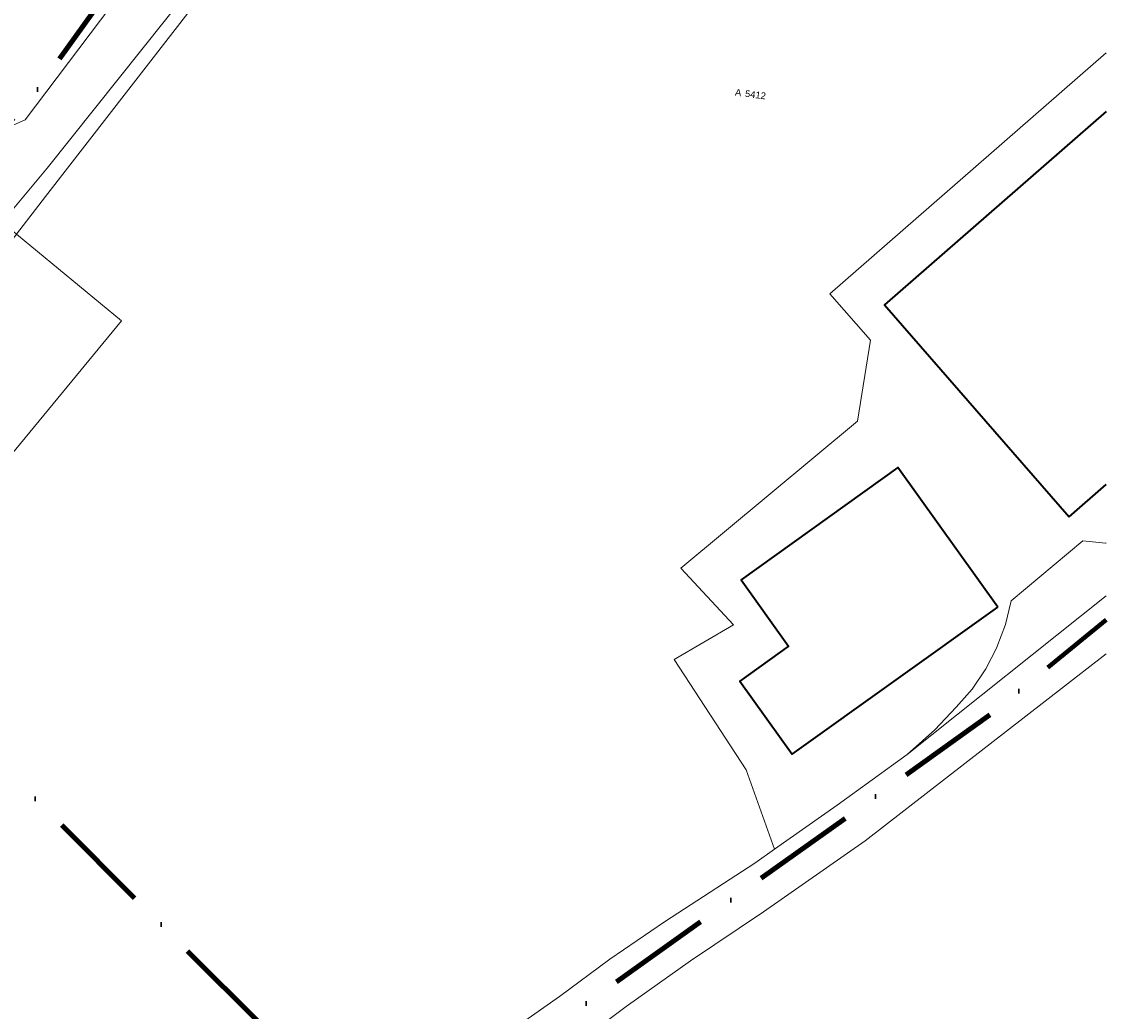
# Model space of a CAD drawing. Header units: millimetres. Extents: x -159785 to 90015, y -49332 to 203345.
# Tile 62 of 63: x 4601 to 62516, y 28114 to 80948. Entities that reach past the tile are written whole.
import ezdxf

# ---------------------------------------------------------------- set-up
doc = ezdxf.new("R2010")
doc.units = ezdxf.units.MM
doc.linetypes.add('IMPORT-KG-PERCEEL-SO', pattern=[19000, 5500, -2000, 0, -2000, 5500, -2000, 0, -2000])
for name, color, linetype, lineweight in [('B-WE-GR-GRAS-GV', 251, 'Continuous', 15), ('B-WE-KG-GRENS_PERCEEL-G', 30, 'IMPORT-KG-PERCEEL-SO', 25), ('B-WE-KG-GRENS_PERCEEL-S', 150, 'Continuous', 25), ('B-WE-OG-BEBOUWING-G', 250, 'Continuous', 35), ('B-WE-OG-BEBOUWING-GV', 250, 'Continuous', 35), ('B-WE-OG-BEBOUWING_LOODS-GV', 10, 'Continuous', 20), ('B-WE-OG-TERREIN_BEGROEID-GV', 10, 'Continuous', 20), ('B-WE-OG-TERREIN_ERF-GV', 10, 'Continuous', 20), ('B-WE-OG-TERREIN_OEVER-GV', 10, 'Continuous', 20), ('B-WE-OG-WATER-GV', 4, 'Continuous', 20), ('B-WE-VH-GESLOTENVERHARDING_ASFALT-GV', 10, 'Continuous', 20), ('B-WE-VH-GESLOTENVERHARDING_BETON-GV', 10, 'Continuous', 20), ('B-WE-VH-VERHARDING_BETONSTRAATSTEEN-GV', 252, 'Continuous', 20), ('Montfoort-BGT_aangepast_dwg', 8, 'Continuous', 9), ('Montfoort-KAD_aangepast_dwg', 8, 'Continuous', 9)]:
    doc.layers.add(name, color=color, linetype=linetype, lineweight=lineweight)
doc.styles.add('Arial', font='arial.ttf', dxfattribs={"height": 360})

# ---------------------------------------------------------------- blocks, each defined once
blk = doc.blocks.new('Montfoort-KAD_aangepast_dwg-2079012-00 Terrein')
at = {"layer": 'B-WE-KG-GRENS_PERCEEL-G', "color": 20, "lineweight": 100}
blk.add_line((21209, 23658), (-19585, 55036), dxfattribs=at)
at = {"layer": 'B-WE-KG-GRENS_PERCEEL-G', "color": 20, "lineweight": 100, "flags": 128}
for points in [[(-54285, 153418), (-55121, 152643), (-56742, 151141), (-60451, 147523), (-62949, 145117), (-63097, 144973), (-91309, 117039), (-90222, 108700), (-90008, 106964), (-83170, 51422), (-82081, 43335), (-80077, 30077), (-78589, 20148), (-76974, 9625), (-75169, -1908), (-73238, -15841), (-70282, -12213), (-66702, -7763), (-63538, -3908), (-56897, 4253), (-54317, 7093), (-51377, 10773), (-51100, 11080), (-48630, 13817), (-47857, 14673), (-45963, 16825), (-37797, 27733), (-28337, 41693), (-19585, 55036), (-15717, 60933), (-14653, 62720), (-12776, 65185), (-11197, 67645), (-9510, 70144), (-6867, 74129), (-5100, 76362), (543, 86853), (970, 87669), (5719, 96087), (15523, 114613), (21843, 126333), (23502, 129584), (27859, 138119)], [(-6524, -7522), (-6433, -7388), (-2813, -2454), (638, 1883), (7022, 9238), (13417, 15820), (21209, 23658), (21223, 23672), (28154, 30320), (50305, 50939), (55690, 56651)]]:
    blk.add_lwpolyline(points, dxfattribs=at)
at = {"layer": 'B-WE-OG-BEBOUWING-G'}
blk.add_line((53020, 61855), (54760, 63820), dxfattribs=at)
at = {"layer": 'B-WE-OG-BEBOUWING-G', "flags": 128}
blk.add_lwpolyline([(52199, 83563), (41785, 71799), (53020, 61855)], dxfattribs=at)
blk.add_lwpolyline([(49856, 56577), (43611, 63278), (36077, 56258), (39050, 53066), (36709, 50885), (39979, 47375)], close=True, dxfattribs=at)
at = {"layer": 'B-WE-KG-GRENS_PERCEEL-S', "lineweight": 100, "char_height": 360, "line_spacing_factor": 0.941778, "style": 'Arial'}
for s, insert, width, attachment_point in [('A', (32747, 82221), 401.06, 3), ('5412', (32947, 82221), 1339.81, 1)]:
    blk.add_mtext(s, dxfattribs=dict(at, insert=insert, width=width, attachment_point=attachment_point))
blk = doc.blocks.new('Montfoort-BGT_aangepast_dwg-2210655-00 Terrein')
at = {"layer": 'B-WE-GR-GRAS-GV', "color": 8, "lineweight": 9, "flags": 128}
for points in [[(260214, -124785), (257231, -130829), (255025, -129373), (237263, -117652), (237229, -117749), (226565, -148841), (222340, -159656), (215250, -176359), (214260, -178696), (220867, -181743), (212665, -199532), (205582, -196266), (200920, -205691), (199409, -208643), (199013, -209337), (191138, -223148), (190630, -223970), (188427, -227526)], [(250460, -213283), (252680, -210656), (254762, -208046), (257076, -205366), (259601, -202598), (260941, -201113), (261767, -200130), (259223, -196416), (254004, -191705), (256601, -189100), (253112, -186885), (260220, -176891), (259789, -172544), (257064, -170696), (268055, -154494)], [(276242, -185515), (266344, -198456), (262059, -203510), (258967, -207037), (256261, -210272), (252623, -214878), (249047, -219335), (246272, -222660), (243202, -226829), (241313, -229212), (238883, -232553), (237030, -235213), (235313, -237836), (232902, -241174), (231564, -243142), (230183, -245238), (228953, -246950), (227971, -248711), (226686, -250773), (225273, -253256), (224227, -254908)]]:
    blk.add_lwpolyline(points, dxfattribs=at)
at = {"layer": 'B-WE-OG-BEBOUWING-GV', "color": 8, "lineweight": 9}
blk.add_line((272462, -178945), (273934, -176772), dxfattribs=at)
at = {"layer": 'B-WE-OG-BEBOUWING-GV', "color": 8, "lineweight": 9, "flags": 128}
blk.add_lwpolyline([(268854, -157523), (260041, -170529), (272462, -178945)], dxfattribs=at)
blk.add_lwpolyline([(270003, -184586), (262948, -178744), (256380, -186675), (259739, -189458), (257698, -191922), (261392, -194982)], close=True, dxfattribs=at)
at = {"layer": 'B-WE-OG-BEBOUWING_LOODS-GV', "color": 8, "lineweight": 9, "flags": 128}
blk.add_lwpolyline([(213350, -178277), (205045, -196019), (212665, -199532), (220867, -181743), (214260, -178696), (213934, -178546)], close=True, dxfattribs=at)
at = {"layer": 'B-WE-OG-TERREIN_BEGROEID-GV', "color": 8, "lineweight": 9, "flags": 128}
blk.add_lwpolyline([(204705, -153858), (209848, -172276), (210450, -173073), (211375, -173454), (212363, -173309), (213142, -172683), (217854, -161176), (218074, -159797), (218178, -158400), (218163, -157000), (218031, -155610), (217541, -154603), (216949, -153646), (216263, -152753), (215496, -151937), (212034, -150876), (208965, -150978), (205032, -153149), (204776, -153461)], close=True, dxfattribs=at)
at = {"layer": 'B-WE-OG-TERREIN_ERF-GV', "color": 8, "lineweight": 9}
blk.add_line((260041, -170529), (268854, -157523), dxfattribs=at)
at = {"layer": 'B-WE-OG-TERREIN_ERF-GV', "color": 8, "lineweight": 9, "flags": 128}
for points in [[(268055, -154494), (257064, -170696), (259789, -172544), (260220, -176891), (253112, -186885), (256601, -189100), (254004, -191705), (259223, -196416), (261767, -200130), (264400, -196994), (267337, -193419), (268422, -191773), (269221, -190318), (269792, -189166), (270226, -187939), (270495, -186725), (270508, -186666), (270634, -185372), (270603, -184086), (273498, -180000), (274691, -179826), (274736, -179811)], [(273934, -176772), (272462, -178945), (260041, -170529)]]:
    blk.add_lwpolyline(points, dxfattribs=at)
blk.add_lwpolyline([(270003, -184586), (261392, -194982), (257698, -191922), (259739, -189458), (256380, -186675), (262948, -178744)], close=True, dxfattribs=at)
at = {"layer": 'B-WE-OG-TERREIN_OEVER-GV', "color": 8, "lineweight": 9, "flags": 128}
blk.add_lwpolyline([(236700, -117094), (236875, -117553), (228714, -139912), (220663, -161883), (214938, -174883), (213350, -178277), (205045, -196019), (202827, -200757), (198511, -208858), (198303, -209247), (195300, -214883), (190963, -223023), (191138, -223148), (199013, -209337), (199409, -208643), (200920, -205691), (205582, -196266), (205607, -196214), (214199, -178840), (214260, -178696), (215250, -176359), (222340, -159656), (226565, -148841), (237229, -117749)], dxfattribs=at)
at = {"layer": 'B-WE-OG-WATER-GV', "color": 8, "lineweight": 9, "flags": 128}
blk.add_lwpolyline([(213350, -178277), (214938, -174883), (220663, -161883), (228714, -139912), (236875, -117553), (236700, -117094), (246264, -90785), (247574, -87019), (247815, -86350), (248540, -84329), (248706, -83868), (248839, -83068), (249075, -82577)], dxfattribs=at)
blk.add_lwpolyline([(205032, -153149), (208965, -150978), (212034, -150876), (215496, -151937), (216263, -152753), (216949, -153646), (217541, -154603), (218031, -155610), (218163, -157000), (218178, -158400), (218074, -159797), (217854, -161176), (213142, -172683), (212363, -173309), (211375, -173454), (210450, -173073), (209848, -172276), (204705, -153858), (204776, -153461)], close=True, dxfattribs=at)
at = {"layer": 'B-WE-VH-GESLOTENVERHARDING_ASFALT-GV', "color": 8, "lineweight": 9, "flags": 128}
for points in [[(275452, -182522), (267337, -193419), (264400, -196994), (261767, -200130), (260941, -201113), (259601, -202598), (257076, -205366), (254762, -208046), (252680, -210656), (250460, -213283), (248717, -215546), (246812, -217810), (245145, -219882), (243631, -221893), (241759, -224254), (239740, -226875), (237737, -229475), (235869, -232016), (234445, -234097), (232279, -237302), (230184, -240276)], [(224227, -254908), (225273, -253256), (226686, -250773), (227971, -248711), (228953, -246950), (230183, -245238), (231564, -243142), (232902, -241174), (235313, -237836), (237030, -235213), (238883, -232553), (241313, -229212), (243202, -226829), (246272, -222660), (249047, -219335), (252623, -214878), (256261, -210272), (258967, -207037), (262059, -203510), (266344, -198456), (276242, -185515)]]:
    blk.add_lwpolyline(points, dxfattribs=at)
at = {"layer": 'B-WE-VH-GESLOTENVERHARDING_BETON-GV', "color": 8, "lineweight": 9, "flags": 128}
blk.add_lwpolyline([(214260, -178696), (214199, -178840), (205607, -196214), (205582, -196266), (212665, -199532), (220867, -181743)], close=True, dxfattribs=at)
at = {"layer": 'B-WE-VH-VERHARDING_BETONSTRAATSTEEN-GV', "color": 8, "lineweight": 9, "flags": 128}
for points in [[(274736, -179811), (274691, -179826), (273498, -180000), (270603, -184086), (270634, -185372), (270508, -186666), (270495, -186725)], [(270495, -186725), (270226, -187939), (269792, -189166), (269221, -190318), (268422, -191773), (267337, -193419), (275452, -182522)]]:
    blk.add_lwpolyline(points, dxfattribs=at)

msp = doc.modelspace()

# ---------------------------------------------------------------- block references
at = {"layer": 'Montfoort-BGT_aangepast_dwg', "rotation": 345.2160000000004}
msp.add_blockref('Montfoort-BGT_aangepast_dwg-2210655-00 Terrein', (-157241.6, 297066.1), dxfattribs=at)
at = {"layer": 'Montfoort-KAD_aangepast_dwg', "color": 140, "lineweight": 100, "rotation": 352.6080000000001}
msp.add_blockref('Montfoort-KAD_aangepast_dwg-2079012-00 Terrein', (0, 0), dxfattribs=at)

doc.saveas('drawing.dxf')
